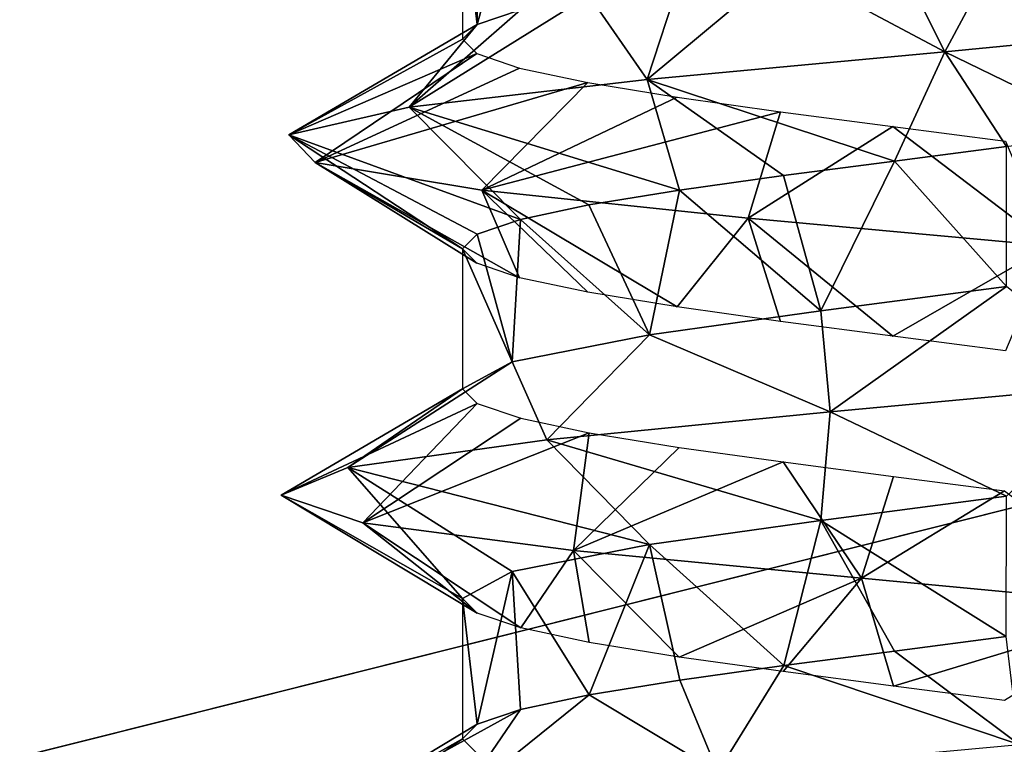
# Model space of a CAD drawing. Header units: millimetres. Extents: x -96 to 96, y -34 to 18.
# Tile 157 of 192: x 47.5 to 50.32, y 3.58 to 5.65. Entities that reach past the tile are written whole.
import ezdxf

# ---------------------------------------------------------------- set-up
doc = ezdxf.new("R2010")
doc.units = ezdxf.units.MM
doc.header["$LTSCALE"] = 65.185185
for name, color, linetype in [('2', 7, 'CONTINUOUS'), ('26', 7, 'CONTINUOUS'), ('27', 7, 'CONTINUOUS'), ('547', 7, 'CONTINUOUS'), ('551', 7, 'CONTINUOUS'), ('552', 7, 'CONTINUOUS'), ('553', 7, 'CONTINUOUS'), ('554', 7, 'CONTINUOUS'), ('6', 7, 'CONTINUOUS'), ('739', 7, 'CONTINUOUS'), ('793', 7, 'CONTINUOUS')]:
    doc.layers.add(name, color=color, linetype=linetype)

msp = doc.modelspace()

# ---------------------------------------------------------------- linework, layer by layer
at = {"layer": '2', "color": 7, "linetype": 'Continuous'}
for points in [[(74, -27.5, 22.1466), (3.9737, 10.2026, 22.4756), (3.7894, -9.8053, 22.301), (74, -27.5, 22.1466)], [(74, 10.2026, 22.4756), (3.9737, 10.2026, 22.4756), (74, -27.5, 22.1466), (74, 10.2026, 22.4756)]]:
    msp.add_3dface(points, dxfattribs=at)
at = {"layer": '26', "color": 7, "linetype": 'Continuous'}
for points in [[(71.4, -2, 19.4), (-71.4, -2, 19.4), (71.4, 13.6, 19.8085), (71.4, -2, 19.4)], [(71.4, 13.6, 19.8085), (-71.4, -2, 19.4), (-71.4, 13.6, 19.8085), (71.4, 13.6, 19.8085)]]:
    msp.add_3dface(points, dxfattribs=at)
at = {"layer": '27', "color": 7, "linetype": 'Continuous'}
for points in [[(-71.4, -2, -19.4), (71.4, -2, -19.4), (-71.4, 13.6, -19.8085), (-71.4, -2, -19.4)], [(-71.4, 13.6, -19.8085), (71.4, -2, -19.4), (71.4, 13.6, -19.8085), (-71.4, 13.6, -19.8085)]]:
    msp.add_3dface(points, dxfattribs=at)
at = {"layer": '547', "linetype": 'Continuous'}
for points in [[(48.9336, 6.0833, -29.3848), (48.8104, 6.0415, -29.6829), (48.8111, 5.641, -29.6805), (48.9336, 6.0833, -29.3848)], [(48.9347, 5.6827, -29.3829), (48.9336, 6.0833, -29.3848), (48.8111, 5.641, -29.6805), (48.9347, 5.6827, -29.3829)], [(48.8104, 6.0415, -29.6829), (48.7689, 6, -30), (48.8111, 5.641, -29.6805), (48.8104, 6.0415, -29.6829)], [(48.8111, 5.641, -29.6805), (48.7689, 6, -30), (48.7689, 5.5992, -30), (48.8111, 5.641, -29.6805)], [(50.3234, 5.2923, -28.8122), (50.0041, 5.2505, -28.7689), (50.3233, 4.8915, -28.8121), (50.3234, 5.2923, -28.8122)], [(50.0041, 5.2505, -28.7689), (49.6863, 5.209, -28.8095), (49.7928, 4.8223, -28.7865), (50.0041, 5.2505, -28.7689)], [(50.3233, 4.8915, -28.8121), (50.0041, 5.2505, -28.7689), (49.7928, 4.8223, -28.7865), (50.3233, 4.8915, -28.8121)], [(49.6863, 5.209, -28.8095), (49.3889, 5.1673, -28.9313), (49.7928, 4.8223, -28.7865), (49.6863, 5.209, -28.8095)], [(49.3889, 5.1673, -28.9313), (49.1301, 5.1251, -29.1289), (49.3038, 4.7535, -28.9846), (49.3889, 5.1673, -28.9313)], [(49.7928, 4.8223, -28.7865), (49.3889, 5.1673, -28.9313), (49.3038, 4.7535, -28.9846), (49.7928, 4.8223, -28.7865)], [(49.1301, 5.1251, -29.1289), (48.9347, 5.0836, -29.3829), (49.3038, 4.7535, -28.9846), (49.1301, 5.1251, -29.1289)], [(48.9347, 5.0836, -29.3829), (48.8111, 5.0418, -29.6805), (48.911, 4.6764, -29.4258), (48.9347, 5.0836, -29.3829)], [(49.3038, 4.7535, -28.9846), (48.9347, 5.0836, -29.3829), (48.911, 4.6764, -29.4258), (49.3038, 4.7535, -28.9846)], [(48.8111, 5.0418, -29.6805), (48.7689, 5, -30), (48.911, 4.6764, -29.4258), (48.8111, 5.0418, -29.6805)], [(48.911, 4.6764, -29.4258), (48.7689, 5, -30), (48.7689, 4.5992, -30), (48.911, 4.6764, -29.4258)], [(50.3233, 4.2923, -28.8121), (49.7928, 4.2231, -28.7865), (50.3227, 3.8914, -28.812), (50.3233, 4.2923, -28.8121)], [(49.7928, 4.2231, -28.7865), (49.3038, 4.1543, -28.9846), (49.687, 3.8083, -28.8094), (49.7928, 4.2231, -28.7865)], [(50.004, 3.8497, -28.7689), (49.7928, 4.2231, -28.7865), (49.687, 3.8083, -28.8094), (50.004, 3.8497, -28.7689)], [(50.3227, 3.8914, -28.812), (49.7928, 4.2231, -28.7865), (50.004, 3.8497, -28.7689), (50.3227, 3.8914, -28.812)], [(49.3038, 4.1543, -28.9846), (48.911, 4.0772, -29.4258), (49.1309, 3.7244, -29.1281), (49.3038, 4.1543, -28.9846)], [(49.3897, 3.7666, -28.9308), (49.3038, 4.1543, -28.9846), (49.1309, 3.7244, -29.1281), (49.3897, 3.7666, -28.9308)], [(49.687, 3.8083, -28.8094), (49.3038, 4.1543, -28.9846), (49.3897, 3.7666, -28.9308), (49.687, 3.8083, -28.8094)], [(48.911, 4.0772, -29.4258), (48.7689, 4, -30), (48.8111, 3.641, -29.6803), (48.911, 4.0772, -29.4258)], [(48.9352, 3.6829, -29.382), (48.911, 4.0772, -29.4258), (48.8111, 3.641, -29.6803), (48.9352, 3.6829, -29.382)], [(49.1309, 3.7244, -29.1281), (48.911, 4.0772, -29.4258), (48.9352, 3.6829, -29.382), (49.1309, 3.7244, -29.1281)], [(48.8111, 3.641, -29.6803), (48.7689, 4, -30), (48.7689, 3.5992, -30), (48.8111, 3.641, -29.6803)]]:
    msp.add_3dface(points, dxfattribs=at)
at = {"layer": '551', "linetype": 'Continuous'}
for points in [[(49.3038, 4.7535, -28.9846), (48.911, 4.6764, -29.4258), (49.0104, 4.4539, -28.5567), (49.3038, 4.7535, -28.9846)], [(49.0104, 4.4539, -28.5567), (48.911, 4.6764, -29.4258), (48.4414, 4.3747, -29.2043), (49.0104, 4.4539, -28.5567)], [(48.911, 4.6764, -29.4258), (48.7689, 4.5992, -30), (48.4414, 4.3747, -29.2043), (48.911, 4.6764, -29.4258)], [(48.2506, 4.2955, -30.045), (48.7689, 4.5992, -30), (48.8112, 4.5573, -30.32), (48.2506, 4.2955, -30.045)], [(48.4414, 4.3747, -29.2043), (48.7689, 4.5992, -30), (48.2506, 4.2955, -30.045), (48.4414, 4.3747, -29.2043)], [(48.4843, 4.2163, -30.8748), (48.2506, 4.2955, -30.045), (48.8112, 4.5573, -30.32), (48.4843, 4.2163, -30.8748)], [(48.9361, 4.5153, -30.6194), (48.4843, 4.2163, -30.8748), (48.8112, 4.5573, -30.32), (48.9361, 4.5153, -30.6194)], [(49.1313, 4.4739, -30.8723), (48.4843, 4.2163, -30.8748), (48.9361, 4.5153, -30.6194), (49.1313, 4.4739, -30.8723)], [(49.0859, 4.1371, -31.4923), (48.4843, 4.2163, -30.8748), (49.1313, 4.4739, -30.8723), (49.0859, 4.1371, -31.4923)], [(49.3885, 4.4319, -31.0685), (49.0859, 4.1371, -31.4923), (49.1313, 4.4739, -30.8723), (49.3885, 4.4319, -31.0685)], [(49.6852, 4.3903, -31.1902), (49.0859, 4.1371, -31.4923), (49.3885, 4.4319, -31.0685), (49.6852, 4.3903, -31.1902)], [(49.9093, 4.0578, -31.7476), (49.0859, 4.1371, -31.4923), (49.6852, 4.3903, -31.1902), (49.9093, 4.0578, -31.7476)], [(50.0012, 4.349, -31.2311), (49.9093, 4.0578, -31.7476), (49.6852, 4.3903, -31.1902), (50.0012, 4.349, -31.2311)], [(50.3181, 4.3076, -31.1893), (49.9093, 4.0578, -31.7476), (50.0012, 4.349, -31.2311), (50.3181, 4.3076, -31.1893)], [(50.7547, 3.9786, -31.5789), (49.9093, 4.0578, -31.7476), (50.3181, 4.3076, -31.1893), (50.7547, 3.9786, -31.5789)], [(50.3227, 3.8914, -28.812), (50.004, 3.8497, -28.7689), (50.3596, 3.5825, -28.2874), (50.3227, 3.8914, -28.812)], [(50.004, 3.8497, -28.7689), (49.687, 3.8083, -28.8094), (50.3596, 3.5825, -28.2874), (50.004, 3.8497, -28.7689)], [(49.687, 3.8083, -28.8094), (49.3897, 3.7666, -28.9308), (49.4983, 3.5033, -28.3235), (49.687, 3.8083, -28.8094)], [(50.3596, 3.5825, -28.2874), (49.687, 3.8083, -28.8094), (49.4983, 3.5033, -28.3235), (50.3596, 3.5825, -28.2874)], [(49.3897, 3.7666, -28.9308), (49.1309, 3.7244, -29.1281), (49.4983, 3.5033, -28.3235), (49.3897, 3.7666, -28.9308)], [(49.4983, 3.5033, -28.3235), (49.1309, 3.7244, -29.1281), (48.7587, 3.4241, -28.7664), (49.4983, 3.5033, -28.3235)], [(49.1309, 3.7244, -29.1281), (48.9352, 3.6829, -29.382), (48.7587, 3.4241, -28.7664), (49.1309, 3.7244, -29.1281)], [(48.7587, 3.4241, -28.7664), (48.9352, 3.6829, -29.382), (48.3204, 3.3449, -29.5087), (48.7587, 3.4241, -28.7664)], [(48.9352, 3.6829, -29.382), (48.8111, 3.641, -29.6803), (48.3204, 3.3449, -29.5087), (48.9352, 3.6829, -29.382)], [(48.8111, 3.641, -29.6803), (48.7689, 3.5992, -30), (48.3204, 3.3449, -29.5087), (48.8111, 3.641, -29.6803)], [(48.2896, 3.2657, -30.3703), (48.7689, 3.5992, -30), (48.8103, 3.5578, -30.3167), (48.2896, 3.2657, -30.3703)], [(48.3204, 3.3449, -29.5087), (48.7689, 3.5992, -30), (48.2896, 3.2657, -30.3703), (48.3204, 3.3449, -29.5087)]]:
    msp.add_3dface(points, dxfattribs=at)
at = {"layer": '552', "linetype": 'Continuous'}
for points in [[(49.3038, 4.1543, -28.9846), (49.0104, 4.4539, -28.5567), (48.4414, 4.3747, -29.2043), (49.3038, 4.1543, -28.9846)], [(48.7689, 4, -30), (48.4414, 4.3747, -29.2043), (48.2506, 4.2955, -30.045), (48.7689, 4, -30)], [(48.911, 4.0772, -29.4258), (49.3038, 4.1543, -28.9846), (48.4414, 4.3747, -29.2043), (48.911, 4.0772, -29.4258)], [(48.7689, 4, -30), (48.911, 4.0772, -29.4258), (48.4414, 4.3747, -29.2043), (48.7689, 4, -30)], [(48.7689, 4, -30), (48.2506, 4.2955, -30.045), (48.8112, 3.9581, -30.32), (48.7689, 4, -30)], [(48.2506, 4.2955, -30.045), (48.4843, 4.2163, -30.8748), (48.8112, 3.9581, -30.32), (48.2506, 4.2955, -30.045)], [(48.8112, 3.9581, -30.32), (48.4843, 4.2163, -30.8748), (48.9361, 3.9161, -30.6194), (48.8112, 3.9581, -30.32)], [(48.4843, 4.2163, -30.8748), (49.0859, 4.1371, -31.4923), (48.9361, 3.9161, -30.6194), (48.4843, 4.2163, -30.8748)], [(48.9361, 3.9161, -30.6194), (49.0859, 4.1371, -31.4923), (49.1313, 3.8747, -30.8723), (48.9361, 3.9161, -30.6194)], [(49.0859, 4.1371, -31.4923), (49.9093, 4.0578, -31.7476), (49.3885, 3.8327, -31.0685), (49.0859, 4.1371, -31.4923)], [(49.1313, 3.8747, -30.8723), (49.0859, 4.1371, -31.4923), (49.3885, 3.8327, -31.0685), (49.1313, 3.8747, -30.8723)], [(49.3885, 3.8327, -31.0685), (49.9093, 4.0578, -31.7476), (49.6852, 3.7912, -31.1902), (49.3885, 3.8327, -31.0685)], [(49.6852, 3.7912, -31.1902), (49.9093, 4.0578, -31.7476), (50.0012, 3.7498, -31.2311), (49.6852, 3.7912, -31.1902)], [(49.9093, 4.0578, -31.7476), (50.7547, 3.9786, -31.5789), (50.0012, 3.7498, -31.2311), (49.9093, 4.0578, -31.7476)], [(50.0012, 3.7498, -31.2311), (50.7547, 3.9786, -31.5789), (50.3181, 3.7084, -31.1893), (50.0012, 3.7498, -31.2311)]]:
    msp.add_3dface(points, dxfattribs=at)
at = {"layer": '553', "linetype": 'Continuous'}
for points in [[(50.3234, 5.8915, -28.8122), (50.0041, 5.8497, -28.7689), (50.1472, 5.563, -28.2562), (50.3234, 5.8915, -28.8122)], [(50.9619, 5.6422, -28.5381), (50.3234, 5.8915, -28.8122), (50.1472, 5.563, -28.2562), (50.9619, 5.6422, -28.5381)], [(50.0041, 5.8497, -28.7689), (49.6863, 5.8082, -28.8095), (50.1472, 5.563, -28.2562), (50.0041, 5.8497, -28.7689)], [(49.6863, 5.8082, -28.8095), (49.3889, 5.7665, -28.9313), (49.2968, 5.4838, -28.3975), (49.6863, 5.8082, -28.8095)], [(50.1472, 5.563, -28.2562), (49.6863, 5.8082, -28.8095), (49.2968, 5.4838, -28.3975), (50.1472, 5.563, -28.2562)], [(49.3889, 5.7665, -28.9313), (49.1301, 5.7243, -29.1289), (49.2968, 5.4838, -28.3975), (49.3889, 5.7665, -28.9313)], [(49.1301, 5.7243, -29.1289), (48.9347, 5.6827, -29.3829), (48.617, 5.4046, -28.9277), (49.1301, 5.7243, -29.1289)], [(49.2968, 5.4838, -28.3975), (49.1301, 5.7243, -29.1289), (48.617, 5.4046, -28.9277), (49.2968, 5.4838, -28.3975)], [(48.9347, 5.6827, -29.3829), (48.8111, 5.641, -29.6805), (48.617, 5.4046, -28.9277), (48.9347, 5.6827, -29.3829)], [(48.617, 5.4046, -28.9277), (48.8111, 5.641, -29.6805), (48.2728, 5.3253, -29.7181), (48.617, 5.4046, -28.9277)], [(48.8111, 5.641, -29.6805), (48.7689, 5.5992, -30), (48.2728, 5.3253, -29.7181), (48.8111, 5.641, -29.6805)], [(48.7689, 5.5992, -30), (48.8104, 5.5577, -30.3171), (48.2728, 5.3253, -29.7181), (48.7689, 5.5992, -30)], [(48.2728, 5.3253, -29.7181), (48.8104, 5.5577, -30.3171), (48.3478, 5.2461, -30.5769), (48.2728, 5.3253, -29.7181)], [(48.8104, 5.5577, -30.3171), (48.9323, 5.5163, -30.6128), (48.3478, 5.2461, -30.5769), (48.8104, 5.5577, -30.3171)], [(48.9323, 5.5163, -30.6128), (49.1268, 5.4747, -30.8678), (48.3478, 5.2461, -30.5769), (48.9323, 5.5163, -30.6128)], [(48.3478, 5.2461, -30.5769), (49.1268, 5.4747, -30.8678), (48.8238, 5.1669, -31.2958), (48.3478, 5.2461, -30.5769)], [(49.1268, 5.4747, -30.8678), (49.3827, 5.4328, -31.0651), (48.8238, 5.1669, -31.2958), (49.1268, 5.4747, -30.8678)], [(49.3827, 5.4328, -31.0651), (49.6777, 5.3913, -31.1882), (48.8238, 5.1669, -31.2958), (49.3827, 5.4328, -31.0651)], [(48.8238, 5.1669, -31.2958), (49.6777, 5.3913, -31.1882), (49.5851, 5.0877, -31.7001), (48.8238, 5.1669, -31.2958)], [(49.6777, 5.3913, -31.1882), (49.9993, 5.3493, -31.2311), (49.5851, 5.0877, -31.7001), (49.6777, 5.3913, -31.1882)], [(49.5851, 5.0877, -31.7001), (49.9993, 5.3493, -31.2311), (50.4472, 5.0085, -31.6919), (49.5851, 5.0877, -31.7001)], [(49.9993, 5.3493, -31.2311), (50.3209, 5.3072, -31.1885), (50.4472, 5.0085, -31.6919), (49.9993, 5.3493, -31.2311)], [(50.3233, 4.8915, -28.8121), (49.7928, 4.8223, -28.7865), (49.8196, 4.5332, -28.2593), (50.3233, 4.8915, -28.8121)], [(50.6726, 4.6124, -28.3844), (50.3233, 4.8915, -28.8121), (49.8196, 4.5332, -28.2593), (50.6726, 4.6124, -28.3844)], [(49.7928, 4.8223, -28.7865), (49.3038, 4.7535, -28.9846), (49.8196, 4.5332, -28.2593), (49.7928, 4.8223, -28.7865)], [(49.3038, 4.7535, -28.9846), (49.0104, 4.4539, -28.5567), (49.8196, 4.5332, -28.2593), (49.3038, 4.7535, -28.9846)]]:
    msp.add_3dface(points, dxfattribs=at)
at = {"layer": '554', "linetype": 'Continuous'}
for points in [[(50.6184, 5.3338, -28.9355), (50.9619, 5.6422, -28.5381), (50.1472, 5.563, -28.2562), (50.6184, 5.3338, -28.9355)], [(50.0041, 5.2505, -28.7689), (50.1472, 5.563, -28.2562), (49.2968, 5.4838, -28.3975), (50.0041, 5.2505, -28.7689)], [(50.0041, 5.2505, -28.7689), (50.3234, 5.2923, -28.8122), (50.1472, 5.563, -28.2562), (50.0041, 5.2505, -28.7689)], [(50.3234, 5.2923, -28.8122), (50.6184, 5.3338, -28.9355), (50.1472, 5.563, -28.2562), (50.3234, 5.2923, -28.8122)], [(49.3889, 5.1673, -28.9313), (49.2968, 5.4838, -28.3975), (48.617, 5.4046, -28.9277), (49.3889, 5.1673, -28.9313)], [(49.3889, 5.1673, -28.9313), (49.6863, 5.209, -28.8095), (49.2968, 5.4838, -28.3975), (49.3889, 5.1673, -28.9313)], [(49.6863, 5.209, -28.8095), (50.0041, 5.2505, -28.7689), (49.2968, 5.4838, -28.3975), (49.6863, 5.209, -28.8095)], [(48.9347, 5.0836, -29.3829), (48.617, 5.4046, -28.9277), (48.2728, 5.3253, -29.7181), (48.9347, 5.0836, -29.3829)], [(48.9347, 5.0836, -29.3829), (49.1301, 5.1251, -29.1289), (48.617, 5.4046, -28.9277), (48.9347, 5.0836, -29.3829)], [(49.1301, 5.1251, -29.1289), (49.3889, 5.1673, -28.9313), (48.617, 5.4046, -28.9277), (49.1301, 5.1251, -29.1289)], [(48.7689, 5, -30), (48.8111, 5.0418, -29.6805), (48.2728, 5.3253, -29.7181), (48.7689, 5, -30)], [(48.7689, 5, -30), (48.2728, 5.3253, -29.7181), (48.3478, 5.2461, -30.5769), (48.7689, 5, -30)], [(48.8111, 5.0418, -29.6805), (48.9347, 5.0836, -29.3829), (48.2728, 5.3253, -29.7181), (48.8111, 5.0418, -29.6805)], [(48.3478, 5.2461, -30.5769), (48.8238, 5.1669, -31.2958), (48.9323, 4.9171, -30.6128), (48.3478, 5.2461, -30.5769)], [(48.8104, 4.9585, -30.3171), (48.3478, 5.2461, -30.5769), (48.9323, 4.9171, -30.6128), (48.8104, 4.9585, -30.3171)], [(48.7689, 5, -30), (48.3478, 5.2461, -30.5769), (48.8104, 4.9585, -30.3171), (48.7689, 5, -30)], [(48.8238, 5.1669, -31.2958), (49.5851, 5.0877, -31.7001), (49.3827, 4.8336, -31.0651), (48.8238, 5.1669, -31.2958)], [(48.9323, 4.9171, -30.6128), (48.8238, 5.1669, -31.2958), (49.1268, 4.8755, -30.8678), (48.9323, 4.9171, -30.6128)], [(49.1268, 4.8755, -30.8678), (48.8238, 5.1669, -31.2958), (49.3827, 4.8336, -31.0651), (49.1268, 4.8755, -30.8678)], [(49.3827, 4.8336, -31.0651), (49.5851, 5.0877, -31.7001), (49.6777, 4.7922, -31.1882), (49.3827, 4.8336, -31.0651)], [(49.6777, 4.7922, -31.1882), (49.5851, 5.0877, -31.7001), (49.9993, 4.7501, -31.2311), (49.6777, 4.7922, -31.1882)], [(49.5851, 5.0877, -31.7001), (50.4472, 5.0085, -31.6919), (49.9993, 4.7501, -31.2311), (49.5851, 5.0877, -31.7001)], [(49.9993, 4.7501, -31.2311), (50.4472, 5.0085, -31.6919), (50.3209, 4.708, -31.1885), (49.9993, 4.7501, -31.2311)], [(50.3233, 4.2923, -28.8121), (50.6726, 4.6124, -28.3844), (49.8196, 4.5332, -28.2593), (50.3233, 4.2923, -28.8121)], [(49.0104, 4.4539, -28.5567), (49.7928, 4.2231, -28.7865), (49.8196, 4.5332, -28.2593), (49.0104, 4.4539, -28.5567)], [(49.7928, 4.2231, -28.7865), (50.3233, 4.2923, -28.8121), (49.8196, 4.5332, -28.2593), (49.7928, 4.2231, -28.7865)], [(49.3038, 4.1543, -28.9846), (49.7928, 4.2231, -28.7865), (49.0104, 4.4539, -28.5567), (49.3038, 4.1543, -28.9846)]]:
    msp.add_3dface(points, dxfattribs=at)
at = {"layer": '6', "color": 7, "linetype": 'Continuous'}
for points in [[(74, 10.2026, -22.4756), (74, -27.5, -22.1466), (3.6186, -27.5, -22.1466), (74, 10.2026, -22.4756)], [(3.8118, -7.4278, -22.3217), (74, 10.2026, -22.4756), (3.6186, -27.5, -22.1466), (3.8118, -7.4278, -22.3217)], [(3.9737, 10.2026, -22.4756), (74, 10.2026, -22.4756), (3.8118, -7.4278, -22.3217), (3.9737, 10.2026, -22.4756)]]:
    msp.add_3dface(points, dxfattribs=at)
at = {"layer": '739', "color": 7, "linetype": 'Continuous', "true_color": 0xe0f2ff}
for points in [[(51.9258, 7.4609, -2.7681), (23.1872, 4.4564, 18.6491), (66.3134, 8.965, -18.5704), (51.9258, 7.4609, -2.7681)], [(23.1872, 4.4564, 18.6491), (23.1872, 4.4564, -18.6491), (66.3134, 8.965, -18.5704), (23.1872, 4.4564, 18.6491)], [(23.1872, 4.4564, 18.6491), (63.6765, 8.6894, 4.0518), (66.3134, 8.965, 18.5704), (23.1872, 4.4564, 18.6491)], [(63.6765, 8.6894, 4.0518), (23.1872, 4.4564, 18.6491), (62.1119, 8.5258, 3.9912), (63.6765, 8.6894, 4.0518)], [(62.1119, 8.5258, 3.9912), (23.1872, 4.4564, 18.6491), (60.6854, 8.3767, 3.3495), (62.1119, 8.5258, 3.9912)], [(60.6854, 8.3767, 3.3495), (23.1872, 4.4564, 18.6491), (56.0959, 7.8969, 3.966), (60.6854, 8.3767, 3.3495)], [(56.0959, 7.8969, 3.966), (23.1872, 4.4564, 18.6491), (54.5866, 7.7391, 4.1019), (56.0959, 7.8969, 3.966)], [(54.5866, 7.7391, 4.1019), (23.1872, 4.4564, 18.6491), (53.1313, 7.5869, 3.6835), (54.5866, 7.7391, 4.1019)], [(53.1313, 7.5869, 3.6835), (23.1872, 4.4564, 18.6491), (51.9275, 7.4611, 2.7699), (53.1313, 7.5869, 3.6835)], [(51.9275, 7.4611, 2.7699), (23.1872, 4.4564, 18.6491), (51.1353, 7.3782, 1.4873), (51.9275, 7.4611, 2.7699)], [(51.1337, 7.3781, -1.4833), (23.1872, 4.4564, 18.6491), (51.9258, 7.4609, -2.7681), (51.1337, 7.3781, -1.4833)], [(51.1353, 7.3782, 1.4873), (23.1872, 4.4564, 18.6491), (50.8575, 7.3492), (51.1353, 7.3782, 1.4873)], [(50.8575, 7.3492), (23.1872, 4.4564, 18.6491), (51.1337, 7.3781, -1.4833), (50.8575, 7.3492)]]:
    msp.add_3dface(points, dxfattribs=at)
at = {"layer": '793', "color": 7, "linetype": 'Continuous', "true_color": 0xe0f2ff}
for points in [[(-58.6204, 1.4337, 15.8445), (-59.6423, 11.208, 16.3567), (72.3, 13, 16.4506), (-58.6204, 1.4337, 15.8445)], [(-58.2735, 0.3148, 15.7858), (-58.6204, 1.4337, 15.8445), (72.3, 13, 16.4506), (-58.2735, 0.3148, 15.7858)], [(-57.525, -0.5855, 15.7386), (-58.2735, 0.3148, 15.7858), (72.3, 13, 16.4506), (-57.525, -0.5855, 15.7386)], [(-56.4895, -1.1305, 15.7101), (-57.525, -0.5855, 15.7386), (72.3, 13, 16.4506), (-56.4895, -1.1305, 15.7101)], [(-55.3248, -1.2381, 15.7044), (-56.4895, -1.1305, 15.7101), (72.3, 13, 16.4506), (-55.3248, -1.2381, 15.7044)], [(-51.7315, -0.8624, 15.7241), (-55.3248, -1.2381, 15.7044), (72.3, 13, 16.4506), (-51.7315, -0.8624, 15.7241)], [(-50.7369, -0.7584, 15.7296), (-51.7315, -0.8624, 15.7241), (72.3, 13, 16.4506), (-50.7369, -0.7584, 15.7296)], [(-48.7478, -0.5505, 15.7405), (-50.7369, -0.7584, 15.7296), (72.3, 13, 16.4506), (-48.7478, -0.5505, 15.7405)], [(-47.7532, -0.4465, 15.7459), (-48.7478, -0.5505, 15.7405), (72.3, 13, 16.4506), (-47.7532, -0.4465, 15.7459)], [(-45.7641, -0.2385, 15.7568), (-47.7532, -0.4465, 15.7459), (72.3, 13, 16.4506), (-45.7641, -0.2385, 15.7568)], [(-44.7695, -0.1346, 15.7623), (-45.7641, -0.2385, 15.7568), (72.3, 13, 16.4506), (-44.7695, -0.1346, 15.7623)], [(-42.7804, 0.0734, 15.7732), (-44.7695, -0.1346, 15.7623), (72.3, 13, 16.4506), (-42.7804, 0.0734, 15.7732)], [(-41.7858, 0.1774, 15.7786), (-42.7804, 0.0734, 15.7732), (72.3, 13, 16.4506), (-41.7858, 0.1774, 15.7786)], [(-39.7967, 0.3853, 15.7895), (-41.7858, 0.1774, 15.7786), (72.3, 13, 16.4506), (-39.7967, 0.3853, 15.7895)], [(-38.8021, 0.4893, 15.795), (-39.7967, 0.3853, 15.7895), (72.3, 13, 16.4506), (-38.8021, 0.4893, 15.795)], [(-36.813, 0.6973, 15.8059), (-38.8021, 0.4893, 15.795), (72.3, 13, 16.4506), (-36.813, 0.6973, 15.8059)], [(-35.8184, 0.8012, 15.8113), (-36.813, 0.6973, 15.8059), (72.3, 13, 16.4506), (-35.8184, 0.8012, 15.8113)], [(-33.8293, 1.0092, 15.8222), (-35.8184, 0.8012, 15.8113), (72.3, 13, 16.4506), (-33.8293, 1.0092, 15.8222)], [(-32.8347, 1.1132, 15.8277), (-33.8293, 1.0092, 15.8222), (72.3, 13, 16.4506), (-32.8347, 1.1132, 15.8277)], [(-30.8456, 1.3211, 15.8386), (-32.8347, 1.1132, 15.8277), (72.3, 13, 16.4506), (-30.8456, 1.3211, 15.8386)], [(-29.851, 1.4251, 15.844), (-30.8456, 1.3211, 15.8386), (72.3, 13, 16.4506), (-29.851, 1.4251, 15.844)], [(-27.8619, 1.6331, 15.8549), (-29.851, 1.4251, 15.844), (72.3, 13, 16.4506), (-27.8619, 1.6331, 15.8549)], [(-26.8673, 1.737, 15.8604), (-27.8619, 1.6331, 15.8549), (72.3, 13, 16.4506), (-26.8673, 1.737, 15.8604)], [(-24.8782, 1.945, 15.8712), (-26.8673, 1.737, 15.8604), (72.3, 13, 16.4506), (-24.8782, 1.945, 15.8712)], [(-23.8836, 2.049, 15.8767), (-24.8782, 1.945, 15.8712), (72.3, 13, 16.4506), (-23.8836, 2.049, 15.8767)], [(-21.8945, 2.2569, 15.8876), (-23.8836, 2.049, 15.8767), (72.3, 13, 16.4506), (-21.8945, 2.2569, 15.8876)], [(-20.8999, 2.3609, 15.893), (-21.8945, 2.2569, 15.8876), (72.3, 13, 16.4506), (-20.8999, 2.3609, 15.893)], [(-18.9108, 2.5689, 15.9039), (-20.8999, 2.3609, 15.893), (72.3, 13, 16.4506), (-18.9108, 2.5689, 15.9039)], [(-17.9162, 2.6728, 15.9094), (-18.9108, 2.5689, 15.9039), (72.3, 13, 16.4506), (-17.9162, 2.6728, 15.9094)], [(-15.9271, 2.8808, 15.9203), (-17.9162, 2.6728, 15.9094), (72.3, 13, 16.4506), (-15.9271, 2.8808, 15.9203)], [(-14.9326, 2.9848, 15.9257), (-15.9271, 2.8808, 15.9203), (72.3, 13, 16.4506), (-14.9326, 2.9848, 15.9257)], [(-12.9434, 3.1927, 15.9366), (-14.9326, 2.9848, 15.9257), (72.3, 13, 16.4506), (-12.9434, 3.1927, 15.9366)], [(-11.9489, 3.2967, 15.9421), (-12.9434, 3.1927, 15.9366), (72.3, 13, 16.4506), (-11.9489, 3.2967, 15.9421)], [(-9.9597, 3.5047, 15.953), (-11.9489, 3.2967, 15.9421), (72.3, 13, 16.4506), (-9.9597, 3.5047, 15.953)], [(-8.9652, 3.6086, 15.9584), (-9.9597, 3.5047, 15.953), (72.3, 13, 16.4506), (-8.9652, 3.6086, 15.9584)], [(-6.976, 3.8166, 15.9693), (-8.9652, 3.6086, 15.9584), (72.3, 13, 16.4506), (-6.976, 3.8166, 15.9693)], [(-5.9815, 3.9206, 15.9748), (-6.976, 3.8166, 15.9693), (72.3, 13, 16.4506), (-5.9815, 3.9206, 15.9748)], [(-3.9924, 4.1285, 15.9857), (-5.9815, 3.9206, 15.9748), (72.3, 13, 16.4506), (-3.9924, 4.1285, 15.9857)], [(-2.9978, 4.2325, 15.9911), (-3.9924, 4.1285, 15.9857), (72.3, 13, 16.4506), (-2.9978, 4.2325, 15.9911)], [(-1.0087, 4.4404, 16.002), (-2.9978, 4.2325, 15.9911), (72.3, 13, 16.4506), (-1.0087, 4.4404, 16.002)], [(-0.0141, 4.5444, 16.0075), (-1.0087, 4.4404, 16.002), (72.3, 13, 16.4506), (-0.0141, 4.5444, 16.0075)], [(1.975, 4.7524, 16.0184), (-0.0141, 4.5444, 16.0075), (72.3, 13, 16.4506), (1.975, 4.7524, 16.0184)], [(2.9696, 4.8564, 16.0238), (1.975, 4.7524, 16.0184), (72.3, 13, 16.4506), (2.9696, 4.8564, 16.0238)], [(4.9587, 5.0643, 16.0347), (2.9696, 4.8564, 16.0238), (72.3, 13, 16.4506), (4.9587, 5.0643, 16.0347)], [(5.9533, 5.1683, 16.0402), (4.9587, 5.0643, 16.0347), (72.3, 13, 16.4506), (5.9533, 5.1683, 16.0402)], [(7.9424, 5.3762, 16.0511), (5.9533, 5.1683, 16.0402), (72.3, 13, 16.4506), (7.9424, 5.3762, 16.0511)], [(8.937, 5.4802, 16.0565), (7.9424, 5.3762, 16.0511), (72.3, 13, 16.4506), (8.937, 5.4802, 16.0565)], [(10.9261, 5.6882, 16.0674), (8.937, 5.4802, 16.0565), (72.3, 13, 16.4506), (10.9261, 5.6882, 16.0674)]]:
    msp.add_3dface(points, dxfattribs=at)

doc.saveas('drawing.dxf')
